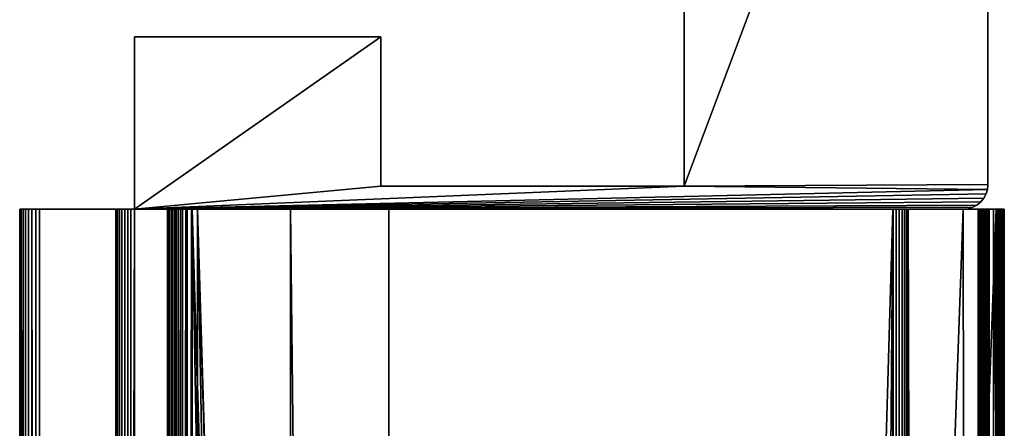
# Model space of a CAD drawing. Header units: metres. Extents: x -59 to 28, y 0 to 1680.
# Tile 114 of 115: x -59 to 1, y 1614 to 1639. Entities that reach past the tile are written whole.
import ezdxf

# ---------------------------------------------------------------- set-up
doc = ezdxf.new("R2010")
doc.units = ezdxf.units.M

msp = doc.modelspace()

# ---------------------------------------------------------------- linework, layer by layer
at = {"layer": 'ELYT3PV162'}
for points in [[(-42.5, 1086.700806, 21), (-42.5, 1086.700806, 1441), (-42.5, 1627.699951, 21)], [(-42.5, 1086.700806, 1441), (-42.5, 1627.699951, 1441), (-42.5, 1627.699951, 21)], [(-42.5, 1627.699951, 21), (-42.5, 1627.699951, 1441), (-36.5, 1627.699951, 21)], [(-42.5, 1627.699951, 1441), (-36.5, 1627.699951, 1441), (-36.5, 1627.699951, 21)], [(-42.5, 1086.700806, 21), (-42.5, 1627.699951, 21), (-36.5, 1086.699951, 21)], [(-42.5, 1627.699951, 21), (-36.5, 1627.699951, 21), (-36.5, 1086.699951, 21)], [(-42.5, 1086.700806, 1441), (-36.5, 1086.699951, 1441), (-42.5, 1627.699951, 1441)], [(-36.5, 1086.699951, 1441), (-36.5, 1627.699951, 1441), (-42.5, 1627.699951, 1441)], [(-36.5, 1627.699951, 21), (-36.5, 1627.699951, 1441), (-36.5, 1086.699951, 21)], [(-36.5, 1627.699951, 1441), (-36.5, 1086.699951, 1441), (-36.5, 1086.699951, 21)]]:
    msp.add_3dface(points, dxfattribs=at)
at = {"layer": 'ELYT3PV163'}
for points in [[(0, 1678.5, 1500), (-18.5, 1629.099976, 1500), (0, 1629.199951, 1500)], [(-18.5, 1629.099976, 1500), (0, 1678.5, 1500), (-18.5, 1678.5, 1500)], [(-18.5, 1678.5, 1500), (-18.5, 1678.5), (-18.5, 1629.099976, 1500)], [(-18.5, 1678.5), (-18.5, 1629.099976), (-18.5, 1629.099976, 1500)], [(-18.5, 1629.099976), (0, 1678.5), (0, 1629.199951)], [(-18.5, 1678.5), (0, 1678.5), (-18.5, 1629.099976)], [(0, 1629.199951, 1500), (0, 1629.199951), (0, 1678.5, 1500)], [(0, 1629.199951), (0, 1678.5), (0, 1678.5, 1500)], [(-52, 1627.699951, 1500), (-37, 1638.199951, 1500), (-52, 1638.199951, 1500)], [(-37, 1638.199951, 1500), (-52, 1627.699951, 1500), (-37, 1629.099976, 1500)], [(-52, 1638.199951), (-52, 1638.199951, 1500), (-37, 1638.199951)], [(-52, 1638.199951, 1500), (-37, 1638.199951, 1500), (-37, 1638.199951)], [(-52, 1627.699951, 1500), (-52, 1638.199951, 1500), (-52, 1627.699951, 1436)], [(-52, 1638.199951, 1500), (-52, 1638.199951), (-52, 1627.699951, 1436)], [(-52, 1627.699951, 1436), (-52, 1638.199951), (-52, 1627.699951)], [(-52, 1638.199951), (-37, 1638.199951), (-52, 1627.699951)], [(-37, 1638.199951), (-37, 1629.099976), (-52, 1627.699951)], [(-37, 1638.199951), (-37, 1638.199951, 1500), (-37, 1629.099976)], [(-37, 1638.199951, 1500), (-37, 1629.099976, 1500), (-37, 1629.099976)], [(-18.5, 1629.099976, 1500), (-52, 1627.699951, 1500), (-0.028822, 1628.907349, 1500)], [(-37, 1629.099976, 1500), (-52, 1627.699951, 1500), (-18.5, 1629.099976, 1500)], [(-18.5, 1629.099976), (-52, 1627.699951), (-37, 1629.099976)], [(-0.028822, 1628.907349), (-52, 1627.699951), (-18.5, 1629.099976)], [(-37, 1629.099976), (-37, 1629.099976, 1500), (-18.5, 1629.099976)], [(-37, 1629.099976, 1500), (-18.5, 1629.099976, 1500), (-18.5, 1629.099976)], [(0, 1629.199951, 1500), (-18.5, 1629.099976, 1500), (-0.028822, 1628.907349, 1500)], [(-0.028822, 1628.907349), (-18.5, 1629.099976), (0, 1629.199951)], [(0, 1629.199951), (0, 1629.199951, 1500), (-0.028822, 1628.907349)], [(0, 1629.199951, 1500), (-0.028822, 1628.907349, 1500), (-0.028822, 1628.907349)], [(-0.028822, 1628.907349, 1500), (-52, 1627.699951, 1500), (-0.114181, 1628.625977, 1500)], [(-0.114181, 1628.625977), (-52, 1627.699951), (-0.028822, 1628.907349)], [(-0.114181, 1628.625977, 1500), (-52, 1627.699951, 1500), (-0.252796, 1628.366699, 1500)], [(-0.252796, 1628.366699), (-52, 1627.699951), (-0.114181, 1628.625977)], [(-0.114181, 1628.625977), (-0.114181, 1628.625977, 1500), (-0.252796, 1628.366699)], [(-0.114181, 1628.625977, 1500), (-0.252796, 1628.366699, 1500), (-0.252796, 1628.366699)], [(-0.028822, 1628.907349), (-0.028822, 1628.907349, 1500), (-0.114181, 1628.625977)], [(-0.028822, 1628.907349, 1500), (-0.114181, 1628.625977, 1500), (-0.114181, 1628.625977)], [(-0.252796, 1628.366699, 1500), (-52, 1627.699951, 1500), (-0.43934, 1628.139282, 1500)], [(-0.43934, 1628.139282), (-52, 1627.699951), (-0.252796, 1628.366699)], [(-0.43934, 1628.139282, 1500), (-52, 1627.699951, 1500), (-0.666645, 1627.952759, 1500)], [(-0.666645, 1627.952759), (-52, 1627.699951), (-0.43934, 1628.139282)], [(-0.666645, 1627.952759, 1500), (-52, 1627.699951, 1500), (-0.925975, 1627.814209, 1500)], [(-0.925975, 1627.814209), (-52, 1627.699951), (-0.666645, 1627.952759)], [(-1.207365, 1627.728882, 1500), (-0.925975, 1627.814209, 1500), (-52, 1627.699951, 1500)], [(-1.207365, 1627.728882), (-52, 1627.699951), (-0.925975, 1627.814209)], [(-0.925975, 1627.814209), (-0.925975, 1627.814209, 1500), (-1.207365, 1627.728882)], [(-0.925975, 1627.814209, 1500), (-1.207365, 1627.728882, 1500), (-1.207365, 1627.728882)], [(-0.666645, 1627.952759), (-0.666645, 1627.952759, 1500), (-0.925975, 1627.814209)], [(-0.666645, 1627.952759, 1500), (-0.925975, 1627.814209, 1500), (-0.925975, 1627.814209)], [(-0.43934, 1628.139282), (-0.43934, 1628.139282, 1500), (-0.666645, 1627.952759)], [(-0.43934, 1628.139282, 1500), (-0.666645, 1627.952759, 1500), (-0.666645, 1627.952759)], [(-0.252796, 1628.366699), (-0.252796, 1628.366699, 1500), (-0.43934, 1628.139282)], [(-0.252796, 1628.366699, 1500), (-0.43934, 1628.139282, 1500), (-0.43934, 1628.139282)], [(-58.976715, 1627.699951, 1436.975342), (-58.976715, 52.299999, 1436.975342), (-59, 1627.699951, 1437.211792)], [(-58.976715, 52.299999, 1436.975342), (-59, 52.299999, 1437.211792), (-59, 1627.699951, 1437.211792)], [(-59, 52.299999, 1437.211792), (-59, 52.299999, 1485.369263), (-59, 1627.699951, 1437.211792)], [(-59, 52.299999, 1485.369263), (-59, 1627.699951, 1485.369263), (-59, 1627.699951, 1437.211792)], [(-59, 1627.699951, 1485.369263), (-59, 52.299999, 1485.369263), (-58.991062, 1627.699951, 1485.502686)], [(-59, 52.299999, 1485.369263), (-58.991062, 52.299999, 1485.502686), (-58.991062, 1627.699951, 1485.502686)], [(-58.991062, 1627.699951, 1485.502686), (-52.769337, 1627.699951, 1499.831665), (-59, 1627.699951, 1485.369263)], [(-52.769337, 1627.699951, 1499.831665), (-52.599007, 1627.699951, 1499.922974), (-59, 1627.699951, 1485.369263)], [(-52.414299, 1627.699951, 1499.979736), (-59, 1627.699951, 1485.369263), (-52.599007, 1627.699951, 1499.922974)], [(-52.222115, 1627.699951, 1500), (-59, 1627.699951, 1485.369263), (-52.414299, 1627.699951, 1499.979736)], [(-52, 1627.699951, 1500), (-59, 1627.699951, 1485.369263), (-52.222115, 1627.699951, 1500)], [(-59, 1627.699951, 1485.369263), (-52, 1627.699951, 1436), (-59, 1627.699951, 1437.211792)], [(-52, 1627.699951, 1436), (-59, 1627.699951, 1485.369263), (-52, 1627.699951, 1500)], [(-59, 1627.699951, 1437.211792), (-52, 1627.699951, 1436), (-58.976715, 1627.699951, 1436.975342)], [(-58.991062, 1627.699951, 1485.502686), (-58.991062, 52.299999, 1485.502686), (-58.964405, 1627.699951, 1485.633667)], [(-58.991062, 52.299999, 1485.502686), (-58.964405, 52.299999, 1485.633667), (-58.964405, 1627.699951, 1485.633667)], [(-58.991062, 1627.699951, 1485.502686), (-58.964405, 1627.699951, 1485.633667), (-52.769337, 1627.699951, 1499.831665)], [(-58.907757, 1627.699951, 1436.748047), (-58.907757, 52.299999, 1436.748047), (-58.976715, 1627.699951, 1436.975342)], [(-58.907757, 52.299999, 1436.748047), (-58.976715, 52.299999, 1436.975342), (-58.976715, 1627.699951, 1436.975342)], [(-58.976715, 1627.699951, 1436.975342), (-52, 1627.699951, 1436), (-58.907757, 1627.699951, 1436.748047)], [(-58.964405, 1627.699951, 1485.633667), (-58.964405, 52.299999, 1485.633667), (-58.920506, 1627.699951, 1485.76001)], [(-58.964405, 52.299999, 1485.633667), (-58.920506, 52.299999, 1485.76001), (-58.920506, 1627.699951, 1485.76001)], [(-58.920506, 1627.699951, 1485.76001), (-52.769337, 1627.699951, 1499.831665), (-58.964405, 1627.699951, 1485.633667)], [(-58.920506, 52.299999, 1485.76001), (-53.134541, 52.299999, 1499.390747), (-58.920506, 1627.699951, 1485.76001)], [(-53.134541, 52.299999, 1499.390747), (-53.134541, 1627.699951, 1499.390747), (-58.920506, 1627.699951, 1485.76001)], [(-53.042198, 1627.699951, 1499.560547), (-58.920506, 1627.699951, 1485.76001), (-53.134541, 1627.699951, 1499.390747)], [(-52.91893, 1627.699951, 1499.709351), (-58.920506, 1627.699951, 1485.76001), (-53.042198, 1627.699951, 1499.560547)], [(-52.769337, 1627.699951, 1499.831665), (-58.920506, 1627.699951, 1485.76001), (-52.91893, 1627.699951, 1499.709351)], [(-58.795773, 1627.699951, 1436.538574), (-58.795773, 52.299999, 1436.538574), (-58.907757, 1627.699951, 1436.748047)], [(-58.795773, 52.299999, 1436.538574), (-58.907757, 52.299999, 1436.748047), (-58.907757, 1627.699951, 1436.748047)], [(-58.907757, 1627.699951, 1436.748047), (-52, 1627.699951, 1436), (-58.795773, 1627.699951, 1436.538574)], [(-58.645069, 1627.699951, 1436.35498), (-58.645069, 52.299999, 1436.35498), (-58.795773, 1627.699951, 1436.538574)], [(-58.645069, 52.299999, 1436.35498), (-58.795773, 52.299999, 1436.538574), (-58.795773, 1627.699951, 1436.538574)], [(-58.795773, 1627.699951, 1436.538574), (-52, 1627.699951, 1436), (-58.645069, 1627.699951, 1436.35498)], [(-58.461437, 1627.699951, 1436.204224), (-58.461437, 52.299999, 1436.204224), (-58.645069, 1627.699951, 1436.35498)], [(-58.461437, 52.299999, 1436.204224), (-58.645069, 52.299999, 1436.35498), (-58.645069, 1627.699951, 1436.35498)], [(-58.645069, 1627.699951, 1436.35498), (-52, 1627.699951, 1436), (-58.461437, 1627.699951, 1436.204224)], [(-58.251934, 1627.699951, 1436.092285), (-58.251934, 52.299999, 1436.092285), (-58.461437, 1627.699951, 1436.204224)], [(-58.251934, 52.299999, 1436.092285), (-58.461437, 52.299999, 1436.204224), (-58.461437, 1627.699951, 1436.204224)], [(-58.461437, 1627.699951, 1436.204224), (-52, 1627.699951, 1436), (-58.251934, 1627.699951, 1436.092285)], [(-58.024605, 1627.699951, 1436.023315), (-58.024605, 52.299999, 1436.023315), (-58.251934, 1627.699951, 1436.092285)], [(-58.024605, 52.299999, 1436.023315), (-58.251934, 52.299999, 1436.092285), (-58.251934, 1627.699951, 1436.092285)], [(-58.251934, 1627.699951, 1436.092285), (-52, 1627.699951, 1436), (-58.024605, 1627.699951, 1436.023315)], [(-57.788193, 1627.699951, 1436), (-57.788193, 52.299999, 1436), (-58.024605, 1627.699951, 1436.023315)], [(-57.788193, 52.299999, 1436), (-58.024605, 52.299999, 1436.023315), (-58.024605, 1627.699951, 1436.023315)], [(-52, 1627.699951, 1436), (-57.788193, 1627.699951, 1436), (-58.024605, 1627.699951, 1436.023315)], [(0.5, 1627.699951, 1436), (-57.788193, 52.299999, 1436), (-1.5, 1627.699951, 1436)], [(-57.788193, 52.299999, 1436), (0.5, 1627.699951, 1436), (-18.5, 52.299999, 1436)], [(-1.5, 1627.699951, 1436), (-57.788193, 52.299999, 1436), (-52, 1627.699951, 1436)], [(-57.788193, 52.299999, 1436), (-57.788193, 1627.699951, 1436), (-52, 1627.699951, 1436)], [(-53.134541, 1627.699951, 1499.390747), (-53.134541, 52.299999, 1499.390747), (-53.042198, 1627.699951, 1499.560547)], [(-53.134541, 52.299999, 1499.390747), (-53.042198, 52.299999, 1499.560547), (-53.042198, 1627.699951, 1499.560547)], [(-53.042198, 1627.699951, 1499.560547), (-53.042198, 52.299999, 1499.560547), (-52.91893, 1627.699951, 1499.709351)], [(-53.042198, 52.299999, 1499.560547), (-52.91893, 52.299999, 1499.709351), (-52.91893, 1627.699951, 1499.709351)], [(-52.91893, 1627.699951, 1499.709351), (-52.91893, 52.299999, 1499.709351), (-52.769337, 1627.699951, 1499.831665)], [(-52.91893, 52.299999, 1499.709351), (-52.769337, 52.299999, 1499.831665), (-52.769337, 1627.699951, 1499.831665)], [(-52.769337, 1627.699951, 1499.831665), (-52.769337, 52.299999, 1499.831665), (-52.599007, 1627.699951, 1499.922974)], [(-52.769337, 52.299999, 1499.831665), (-52.599007, 52.299999, 1499.922974), (-52.599007, 1627.699951, 1499.922974)], [(-52.599007, 1627.699951, 1499.922974), (-52.599007, 52.299999, 1499.922974), (-52.414299, 1627.699951, 1499.979736)], [(-52.599007, 52.299999, 1499.922974), (-52.414299, 52.299999, 1499.979736), (-52.414299, 1627.699951, 1499.979736)], [(-52.414299, 1627.699951, 1499.979736), (-52.414299, 52.299999, 1499.979736), (-52.222115, 1627.699951, 1500)], [(-52.414299, 52.299999, 1499.979736), (-52.222115, 52.299999, 1500), (-52.222115, 1627.699951, 1500)], [(-52.222115, 52.299999, 1500), (-52, 1627.699951, 1500), (-52.222115, 1627.699951, 1500)], [(-52, 1627.699951, 1500), (-52.222115, 52.299999, 1500), (-5.785933, 1627.699951, 1500)], [(-52.222115, 52.299999, 1500), (-18.5, 52.299999, 1500), (-5.785933, 1627.699951, 1500)], [(-5.785933, 1627.699951, 1500), (-1.207365, 1627.728882, 1500), (-52, 1627.699951, 1500)], [(-52, 1627.699951), (-1.207365, 1627.728882), (-48.5, 1627.699951)], [(-48.792637, 1627.699951, 0.028822), (-52, 1627.699951), (-48.5, 1627.699951)], [(-49.074024, 1627.699951, 0.114181), (-52, 1627.699951), (-48.792637, 1627.699951, 0.028822)], [(-49.333355, 1627.699951, 0.252796), (-52, 1627.699951), (-49.074024, 1627.699951, 0.114181)], [(-49.560661, 1627.699951, 0.43934), (-52, 1627.699951), (-49.333355, 1627.699951, 0.252796)], [(-49.747204, 1627.699951, 0.666645), (-52, 1627.699951), (-49.560661, 1627.699951, 0.43934)], [(-49.885818, 1627.699951, 0.925975), (-52, 1627.699951), (-49.747204, 1627.699951, 0.666645)], [(-49.971176, 1627.699951, 1.207365), (-52, 1627.699951), (-49.885818, 1627.699951, 0.925975)], [(-50, 1627.699951, 1.5), (-52, 1627.699951), (-49.971176, 1627.699951, 1.207365)], [(-52, 1627.699951), (-50, 1627.699951, 11.292905), (-52, 1627.699951, 1436)], [(-50, 1627.699951, 11.292905), (-52, 1627.699951), (-50, 1627.699951, 1.5)], [(-49.96571, 1627.699951, 11.661665), (-52, 1627.699951, 1436), (-50, 1627.699951, 11.292905)], [(-49.864017, 1627.699951, 12.01778), (-52, 1627.699951, 1436), (-49.96571, 1627.699951, 11.661665)], [(-49.698406, 1627.699951, 12.34904), (-52, 1627.699951, 1436), (-49.864017, 1627.699951, 12.01778)], [(-49.474556, 1627.699951, 12.644085), (-52, 1627.699951, 1436), (-49.698406, 1627.699951, 12.34904)], [(-49.200142, 1627.699951, 12.892797), (-52, 1627.699951, 1436), (-49.474556, 1627.699951, 12.644085)], [(-48.884579, 1627.699951, 13.08665), (-52, 1627.699951, 1436), (-49.200142, 1627.699951, 12.892797)], [(-48.538681, 1627.699951, 13.218995), (-52, 1627.699951, 1436), (-48.884579, 1627.699951, 13.08665)], [(-48.174313, 1627.699951, 13.285294), (-52, 1627.699951, 1436), (-48.538681, 1627.699951, 13.218995)], [(-52, 1627.699951, 1436), (-1.5, 1627.699951, 17.368767), (-1.5, 1627.699951, 1436)], [(-1.5, 1627.699951, 17.368767), (-52, 1627.699951, 1436), (-48.174313, 1627.699951, 13.285294)], [(-50, 1627.699951, 11.292905), (-50, 52.299999, 11.292905), (-49.96571, 1627.699951, 11.661665)], [(-50, 52.299999, 11.292905), (-49.96571, 52.299999, 11.661665), (-49.96571, 1627.699951, 11.661665)], [(-50, 52.299999, 1.5), (-50, 52.299999, 11.292905), (-50, 1627.699951, 1.5)], [(-50, 52.299999, 11.292905), (-50, 1627.699951, 11.292905), (-50, 1627.699951, 1.5)], [(-49.971176, 1627.699951, 1.207365), (-49.971176, 52.299999, 1.207365), (-50, 1627.699951, 1.5)], [(-49.971176, 52.299999, 1.207365), (-50, 52.299999, 1.5), (-50, 1627.699951, 1.5)], [(-49.885818, 1627.699951, 0.925975), (-49.885818, 52.299999, 0.925975), (-49.971176, 1627.699951, 1.207365)], [(-49.885818, 52.299999, 0.925975), (-49.971176, 52.299999, 1.207365), (-49.971176, 1627.699951, 1.207365)], [(-49.96571, 1627.699951, 11.661665), (-49.96571, 52.299999, 11.661665), (-49.864017, 1627.699951, 12.01778)], [(-49.96571, 52.299999, 11.661665), (-49.864017, 52.299999, 12.01778), (-49.864017, 1627.699951, 12.01778)], [(-49.747204, 1627.699951, 0.666645), (-49.747204, 52.299999, 0.666645), (-49.885818, 1627.699951, 0.925975)], [(-49.747204, 52.299999, 0.666645), (-49.885818, 52.299999, 0.925975), (-49.885818, 1627.699951, 0.925975)], [(-49.864017, 1627.699951, 12.01778), (-49.864017, 52.299999, 12.01778), (-49.698406, 1627.699951, 12.34904)], [(-49.864017, 52.299999, 12.01778), (-49.698406, 52.299999, 12.34904), (-49.698406, 1627.699951, 12.34904)], [(-49.560661, 1627.699951, 0.43934), (-49.560661, 52.299999, 0.43934), (-49.747204, 1627.699951, 0.666645)], [(-49.560661, 52.299999, 0.43934), (-49.747204, 52.299999, 0.666645), (-49.747204, 1627.699951, 0.666645)], [(-49.698406, 1627.699951, 12.34904), (-49.698406, 52.299999, 12.34904), (-49.474556, 1627.699951, 12.644085)], [(-49.698406, 52.299999, 12.34904), (-49.474556, 52.299999, 12.644085), (-49.474556, 1627.699951, 12.644085)], [(-49.333355, 1627.699951, 0.252796), (-49.333355, 52.299999, 0.252796), (-49.560661, 1627.699951, 0.43934)], [(-49.333355, 52.299999, 0.252796), (-49.560661, 52.299999, 0.43934), (-49.560661, 1627.699951, 0.43934)], [(-49.474556, 1627.699951, 12.644085), (-49.474556, 52.299999, 12.644085), (-49.200142, 1627.699951, 12.892797)], [(-49.474556, 52.299999, 12.644085), (-49.200142, 52.299999, 12.892797), (-49.200142, 1627.699951, 12.892797)], [(-49.074024, 1627.699951, 0.114181), (-49.074024, 52.299999, 0.114181), (-49.333355, 1627.699951, 0.252796)], [(-49.074024, 52.299999, 0.114181), (-49.333355, 52.299999, 0.252796), (-49.333355, 1627.699951, 0.252796)], [(-49.200142, 1627.699951, 12.892797), (-49.200142, 52.299999, 12.892797), (-48.884579, 1627.699951, 13.08665)], [(-49.200142, 52.299999, 12.892797), (-48.884579, 52.299999, 13.08665), (-48.884579, 1627.699951, 13.08665)], [(-48.792637, 1627.699951, 0.028822), (-48.792637, 52.299999, 0.028822), (-49.074024, 1627.699951, 0.114181)], [(-48.792637, 52.299999, 0.028822), (-49.074024, 52.299999, 0.114181), (-49.074024, 1627.699951, 0.114181)], [(-48.884579, 1627.699951, 13.08665), (-48.884579, 52.299999, 13.08665), (-48.538681, 1627.699951, 13.218995)], [(-48.884579, 52.299999, 13.08665), (-48.538681, 52.299999, 13.218995), (-48.538681, 1627.699951, 13.218995)], [(-48.5, 1627.699951), (-48.5, 52.299999), (-48.792637, 1627.699951, 0.028822)], [(-48.5, 52.299999), (-48.792637, 52.299999, 0.028822), (-48.792637, 1627.699951, 0.028822)], [(-48.538681, 1627.699951, 13.218995), (-48.538681, 52.299999, 13.218995), (-48.174313, 1627.699951, 13.285294)], [(-48.538681, 52.299999, 13.218995), (-48.174313, 52.299999, 13.285294), (-48.174313, 1627.699951, 13.285294)], [(-1.207365, 1627.728882), (-1.5, 1627.699951), (-48.5, 1627.699951)], [(-0.5, 52.299999), (-48.5, 1627.699951), (-1.5, 1627.699951)], [(-18.5, 52.299999), (-48.5, 1627.699951), (-1.5, 52.299999)], [(-1.5, 52.299999), (-48.5, 1627.699951), (-0.5, 52.299999)], [(-48.5, 1627.699951), (-18.5, 52.299999), (-48.5, 52.299999)], [(-18.5, 52.299999, 15.88146), (-48.174313, 1627.699951, 13.285294), (-48.174313, 52.299999, 13.285294)], [(-1.5, 52.299999, 17.368767), (-48.174313, 1627.699951, 13.285294), (-18.5, 52.299999, 15.88146)], [(-48.174313, 1627.699951, 13.285294), (0, 52.299999, 17.5), (-1.5, 1627.699951, 17.368767)], [(0, 52.299999, 17.5), (-48.174313, 1627.699951, 13.285294), (-1.5, 52.299999, 17.368767)], [(-5.785933, 1627.699951, 1500), (-18.5, 52.299999, 1500), (-5.785933, 52.299999, 1500)], [(-18.5, 52.299999, 1436), (0.5, 1627.699951, 1436), (-1.5, 52.299999, 1436)], [(-5.777885, 1627.699951, 1500), (-1.207365, 1627.728882, 1500), (-5.785933, 1627.699951, 1500)], [(-5.785933, 1627.699951, 1500), (-5.785933, 52.299999, 1500), (-5.777885, 1627.699951, 1500)], [(-5.785933, 52.299999, 1500), (-5.777885, 52.299999, 1500), (-5.777885, 1627.699951, 1500)], [(-1.207365, 1627.728882, 1500), (-5.777885, 1627.699951, 1500), (-1.5, 1627.699951, 1500)], [(-5.777885, 1627.699951, 1500), (-5.777885, 52.299999, 1500), (-5.585695, 1627.699951, 1499.979736)], [(-5.777885, 52.299999, 1500), (-5.585695, 52.299999, 1499.979736), (-5.585695, 1627.699951, 1499.979736)], [(-5.585695, 1627.699951, 1499.979736), (-1.5, 1627.699951, 1500), (-5.777885, 1627.699951, 1500)], [(-5.585695, 1627.699951, 1499.979736), (-5.585695, 52.299999, 1499.979736), (-5.400982, 1627.699951, 1499.922974)], [(-5.585695, 52.299999, 1499.979736), (-5.400982, 52.299999, 1499.922974), (-5.400982, 1627.699951, 1499.922974)], [(-5.400982, 1627.699951, 1499.922974), (-1.5, 1627.699951, 1500), (-5.585695, 1627.699951, 1499.979736)], [(-5.400982, 1627.699951, 1499.922974), (-5.400982, 52.299999, 1499.922974), (-5.230645, 1627.699951, 1499.831665)], [(-5.400982, 52.299999, 1499.922974), (-5.230645, 52.299999, 1499.831665), (-5.230645, 1627.699951, 1499.831665)], [(-5.230645, 1627.699951, 1499.831665), (-1.5, 1627.699951, 1500), (-5.400982, 1627.699951, 1499.922974)], [(-5.230645, 1627.699951, 1499.831665), (-5.230645, 52.299999, 1499.831665), (-5.081047, 1627.699951, 1499.709351)], [(-5.230645, 52.299999, 1499.831665), (-5.081047, 52.299999, 1499.709351), (-5.081047, 1627.699951, 1499.709351)], [(-5.081047, 1627.699951, 1499.709351), (-1.5, 1627.699951, 1500), (-5.230645, 1627.699951, 1499.831665)], [(-5.081047, 1627.699951, 1499.709351), (-5.081047, 52.299999, 1499.709351), (-4.957773, 1627.699951, 1499.560547)], [(-5.081047, 52.299999, 1499.709351), (-4.957773, 52.299999, 1499.560547), (-4.957773, 1627.699951, 1499.560547)], [(-4.957773, 1627.699951, 1499.560547), (-1.5, 1627.699951, 1500), (-5.081047, 1627.699951, 1499.709351)], [(-4.957773, 1627.699951, 1499.560547), (-4.957773, 52.299999, 1499.560547), (-4.865428, 1627.699951, 1499.390747)], [(-4.957773, 52.299999, 1499.560547), (-4.865428, 52.299999, 1499.390747), (-4.865428, 1627.699951, 1499.390747)], [(-4.865428, 1627.699951, 1499.390747), (-1.5, 1627.699951, 1500), (-4.957773, 1627.699951, 1499.560547)], [(-4.865428, 52.299999, 1499.390747), (-1.5, 52.299999, 1491.46228), (-4.865428, 1627.699951, 1499.390747)], [(-1.5, 52.299999, 1491.46228), (0.920505, 52.299999, 1485.76001), (-4.865428, 1627.699951, 1499.390747)], [(-4.865428, 1627.699951, 1499.390747), (0.920505, 52.299999, 1485.76001), (-1.5, 1627.699951, 1491.46228)], [(-1.5, 1627.699951, 1500), (-4.865428, 1627.699951, 1499.390747), (-1.5, 1627.699951, 1491.46228)], [(-1.5, 1627.699951, 1500), (-1.207365, 1627.728882), (-1.207365, 1627.728882, 1500)], [(-1.5, 1627.699951, 1491.46228), (-1.207365, 1627.728882), (-1.5, 1627.699951, 1500)], [(-1.5, 1627.699951, 1436), (-1.207365, 1627.728882), (-1.5, 1627.699951, 1491.46228)], [(-1.207365, 1627.728882), (-1.5, 1627.699951, 17.368767), (-1.5, 1627.699951)], [(-1.5, 1627.699951, 17.368767), (-1.207365, 1627.728882), (-1.5, 1627.699951, 1436)], [(-1.5, 1627.699951), (-1.5, 1627.699951, 17.368767), (0, 1627.699951, 17.5)], [(-0.207365, 1627.699951, 0.028822), (-1.5, 1627.699951), (0.074025, 1627.699951, 0.114181)], [(-1.5, 1627.699951), (-0.207365, 1627.699951, 0.028822), (-0.5, 1627.699951)], [(0.074025, 1627.699951, 0.114181), (-1.5, 1627.699951), (0.333355, 1627.699951, 0.252796)], [(0.333355, 1627.699951, 0.252796), (-1.5, 1627.699951), (0.56066, 1627.699951, 0.43934)], [(0.56066, 1627.699951, 0.43934), (-1.5, 1627.699951), (0.747204, 1627.699951, 0.666645)], [(0.747204, 1627.699951, 0.666645), (-1.5, 1627.699951), (0.885819, 1627.699951, 0.925975)], [(0.885819, 1627.699951, 0.925975), (-1.5, 1627.699951), (0.971178, 1627.699951, 1.207365)], [(0.971178, 1627.699951, 1.207365), (-1.5, 1627.699951), (1, 1627.699951, 1.5)], [(-1.5, 1627.699951), (0, 1627.699951, 17.5), (1, 1627.699951, 1.5)], [(-1.5, 52.299999, 1436), (0.5, 1627.699951, 1436), (0.5, 52.299999, 1436)], [(-1.5, 1627.699951, 1491.46228), (0.920505, 52.299999, 1485.76001), (0.920505, 1627.699951, 1485.76001)], [(0, 1627.699951, 17.5), (-1.5, 1627.699951, 17.368767), (0, 52.299999, 17.5)], [(0.964404, 1627.699951, 1485.633667), (-1.5, 1627.699951, 1491.46228), (0.920505, 1627.699951, 1485.76001)], [(0.991061, 1627.699951, 1485.502686), (-1.5, 1627.699951, 1491.46228), (0.964404, 1627.699951, 1485.633667)], [(1, 1627.699951, 1485.369263), (-1.5, 1627.699951, 1491.46228), (0.991061, 1627.699951, 1485.502686)], [(-1.5, 1627.699951, 1491.46228), (1, 1627.699951, 1436.5), (-1.5, 1627.699951, 1436)], [(1, 1627.699951, 1436.5), (-1.5, 1627.699951, 1491.46228), (1, 1627.699951, 1485.369263)], [(-1.5, 1627.699951, 1436), (1, 1627.699951, 1436.5), (0.5, 1627.699951, 1436)], [(-0.5, 1627.699951), (-0.5, 52.299999), (-1.5, 1627.699951)], [(-0.6, 1627.699951, 33), (1, 1627.699951, 34.5), (-0.590696, 1627.699951, 32.903996)], [(-0.6, 1627.699951, 34.495377), (1, 1627.699951, 34.5), (-0.6, 1627.699951, 33)], [(-0.590304, 1627.699951, 34.593822), (1, 1627.699951, 34.5), (-0.6, 1627.699951, 34.495377)], [(-0.590696, 1627.699951, 32.903996), (-0.590696, 52.299999, 32.903996), (-0.6, 1627.699951, 33)], [(-0.590696, 52.299999, 32.903996), (-0.6, 52.299999, 33), (-0.6, 1627.699951, 33)], [(-0.6, 52.299999, 34.495377), (-0.6, 1627.699951, 34.495377), (-0.6, 52.299999, 33)], [(-0.6, 1627.699951, 34.495377), (-0.6, 1627.699951, 33), (-0.6, 52.299999, 33)], [(-0.6, 1627.699951, 34.495377), (-0.6, 52.299999, 34.495377), (-0.590304, 1627.699951, 34.593822)], [(-0.6, 52.299999, 34.495377), (-0.590304, 52.299999, 34.593822), (-0.590304, 1627.699951, 34.593822)], [(-0.590696, 1627.699951, 32.903996), (1, 1627.699951, 34.5), (-0.563132, 1627.699951, 32.811562)], [(-0.563132, 1627.699951, 32.811562), (-0.563132, 52.299999, 32.811562), (-0.590696, 1627.699951, 32.903996)], [(-0.563132, 52.299999, 32.811562), (-0.590696, 52.299999, 32.903996), (-0.590696, 1627.699951, 32.903996)], [(0.990393, 1627.699951, 34.597546), (-0.590304, 1627.699951, 34.593822), (0.96194, 1627.699951, 34.691341)], [(-0.590304, 1627.699951, 34.593822), (-0.561588, 1627.699951, 34.688488), (0.96194, 1627.699951, 34.691341)], [(0.990393, 1627.699951, 34.597546), (1, 1627.699951, 34.5), (-0.590304, 1627.699951, 34.593822)], [(-0.590304, 1627.699951, 34.593822), (-0.590304, 52.299999, 34.593822), (-0.561588, 1627.699951, 34.688488)], [(-0.590304, 52.299999, 34.593822), (-0.561588, 52.299999, 34.688488), (-0.561588, 1627.699951, 34.688488)], [(-0.563132, 1627.699951, 32.811562), (1, 1627.699951, 34.5), (-0.518332, 1627.699951, 32.726143)], [(-0.518332, 1627.699951, 32.726143), (-0.518332, 52.299999, 32.726143), (-0.563132, 1627.699951, 32.811562)], [(-0.518332, 52.299999, 32.726143), (-0.563132, 52.299999, 32.811562), (-0.563132, 1627.699951, 32.811562)], [(0.96194, 1627.699951, 34.691341), (-0.561588, 1627.699951, 34.688488), (0.915735, 1627.699951, 34.777786)], [(-0.561588, 1627.699951, 34.688488), (-0.514956, 1627.699951, 34.77573), (0.915735, 1627.699951, 34.777786)], [(-0.561588, 1627.699951, 34.688488), (-0.561588, 52.299999, 34.688488), (-0.514956, 1627.699951, 34.77573)], [(-0.561588, 52.299999, 34.688488), (-0.514956, 52.299999, 34.77573), (-0.514956, 1627.699951, 34.77573)], [(-0.518332, 1627.699951, 32.726143), (1, 1627.699951, 34.5), (-0.457965, 1627.699951, 32.650913)], [(-0.457965, 1627.699951, 32.650913), (-0.457965, 52.299999, 32.650913), (-0.518332, 1627.699951, 32.726143)], [(-0.457965, 52.299999, 32.650913), (-0.518332, 52.299999, 32.726143), (-0.518332, 1627.699951, 32.726143)], [(0.915735, 1627.699951, 34.777786), (-0.514956, 1627.699951, 34.77573), (0.853553, 1627.699951, 34.853554)], [(-0.514956, 1627.699951, 34.77573), (-0.452199, 1627.699951, 34.8522), (0.853553, 1627.699951, 34.853554)], [(-0.514956, 1627.699951, 34.77573), (-0.514956, 52.299999, 34.77573), (-0.452199, 1627.699951, 34.8522)], [(-0.514956, 52.299999, 34.77573), (-0.452199, 52.299999, 34.8522), (-0.452199, 1627.699951, 34.8522)], [(-0.207365, 1627.699951, 0.028822), (-0.207365, 52.299999, 0.028822), (-0.5, 1627.699951)], [(-0.207365, 52.299999, 0.028822), (-0.5, 52.299999), (-0.5, 1627.699951)], [(-0.457965, 1627.699951, 32.650913), (1, 1627.699951, 34.5), (-0.384276, 1627.699951, 32.588676)], [(-0.384276, 1627.699951, 32.588676), (-0.384276, 52.299999, 32.588676), (-0.457965, 1627.699951, 32.650913)], [(-0.384276, 52.299999, 32.588676), (-0.457965, 52.299999, 32.650913), (-0.457965, 1627.699951, 32.650913)], [(0.853553, 1627.699951, 34.853554), (-0.452199, 1627.699951, 34.8522), (0.777785, 1627.699951, 34.915733)], [(-0.452199, 1627.699951, 34.8522), (-0.375731, 1627.699951, 34.914955), (0.777785, 1627.699951, 34.915733)], [(-0.452199, 1627.699951, 34.8522), (-0.452199, 52.299999, 34.8522), (-0.375731, 1627.699951, 34.914955)], [(-0.452199, 52.299999, 34.8522), (-0.375731, 52.299999, 34.914955), (-0.375731, 1627.699951, 34.914955)], [(-0.384276, 1627.699951, 32.588676), (1, 1627.699951, 34.5), (-0.300008, 1627.699951, 32.541744)], [(-0.300008, 1627.699951, 32.541744), (-0.300008, 52.299999, 32.541744), (-0.384276, 1627.699951, 32.588676)], [(-0.300008, 52.299999, 32.541744), (-0.384276, 52.299999, 32.588676), (-0.384276, 1627.699951, 32.588676)], [(0.777785, 1627.699951, 34.915733), (-0.375731, 1627.699951, 34.914955), (0.691342, 1627.699951, 34.961941)], [(-0.375731, 1627.699951, 34.914955), (-0.288488, 1627.699951, 34.961586), (0.691342, 1627.699951, 34.961941)], [(-0.375731, 1627.699951, 34.914955), (-0.375731, 52.299999, 34.914955), (-0.288488, 1627.699951, 34.961586)], [(-0.375731, 52.299999, 34.914955), (-0.288488, 52.299999, 34.961586), (-0.288488, 1627.699951, 34.961586)], [(-0.300008, 1627.699951, 32.541744), (1, 1627.699951, 34.5), (-0.215736, 1627.699951, 32.494816)], [(-0.215736, 52.299999, 32.494816), (-0.300008, 52.299999, 32.541744), (-0.215736, 1627.699951, 32.494816)], [(-0.215736, 1627.699951, 32.494816), (-0.300008, 52.299999, 32.541744), (-0.300008, 1627.699951, 32.541744)], [(0.691342, 1627.699951, 34.961941), (-0.288488, 1627.699951, 34.961586), (0.597545, 1627.699951, 34.990391)], [(-0.288488, 1627.699951, 34.961586), (-0.193824, 1627.699951, 34.990303), (0.597545, 1627.699951, 34.990391)], [(-0.288488, 1627.699951, 34.961586), (-0.288488, 52.299999, 34.961586), (-0.193824, 1627.699951, 34.990303)], [(-0.288488, 52.299999, 34.961586), (-0.193824, 52.299999, 34.990303), (-0.193824, 1627.699951, 34.990303)], [(-0.215736, 1627.699951, 32.494816), (1, 1627.699951, 34.5), (-0.142043, 1627.699951, 32.432579)], [(-0.142043, 52.299999, 32.432579), (-0.215736, 52.299999, 32.494816), (-0.142043, 1627.699951, 32.432579)], [(-0.142043, 1627.699951, 32.432579), (-0.215736, 52.299999, 32.494816), (-0.215736, 1627.699951, 32.494816)], [(0.074025, 1627.699951, 0.114181), (0.074025, 52.299999, 0.114181), (-0.207365, 1627.699951, 0.028822)], [(0.074025, 52.299999, 0.114181), (-0.207365, 52.299999, 0.028822), (-0.207365, 1627.699951, 0.028822)], [(0.597545, 1627.699951, 34.990391), (-0.193824, 1627.699951, 34.990303), (-0.095377, 1627.699951, 35)], [(-0.193824, 1627.699951, 34.990303), (-0.193824, 52.299999, 34.990303), (-0.095377, 1627.699951, 35)], [(-0.193824, 52.299999, 34.990303), (-0.095377, 52.299999, 35), (-0.095377, 1627.699951, 35)], [(-0.142043, 1627.699951, 32.432579), (1, 1627.699951, 34.5), (-0.081672, 1627.699951, 32.357349)], [(-0.081672, 1627.699951, 32.357349), (-0.142043, 52.299999, 32.432579), (-0.142043, 1627.699951, 32.432579)], [(-0.142043, 52.299999, 32.432579), (-0.081672, 1627.699951, 32.357349), (-0.081672, 52.299999, 32.357349)], [(-0.095377, 1627.699951, 35), (0.5, 1627.699951, 35), (0.597545, 1627.699951, 34.990391)], [(0.5, 52.299999, 35), (0.5, 1627.699951, 35), (-0.095377, 52.299999, 35)], [(0.5, 1627.699951, 35), (-0.095377, 1627.699951, 35), (-0.095377, 52.299999, 35)], [(-0.081672, 1627.699951, 32.357349), (1, 1627.699951, 34.5), (-0.03687, 1627.699951, 32.271927)], [(-0.081672, 1627.699951, 32.357349), (-0.03687, 1627.699951, 32.271927), (-0.081672, 52.299999, 32.357349)], [(-0.081672, 52.299999, 32.357349), (-0.03687, 1627.699951, 32.271927), (-0.03687, 52.299999, 32.271927)], [(-0.03687, 1627.699951, 32.271927), (1, 1627.699951, 34.5), (-0.009304, 1627.699951, 32.179493)], [(-0.03687, 1627.699951, 32.271927), (-0.009304, 1627.699951, 32.179493), (-0.03687, 52.299999, 32.271927)], [(-0.03687, 52.299999, 32.271927), (-0.009304, 1627.699951, 32.179493), (-0.009304, 52.299999, 32.179493)], [(-0.009304, 1627.699951, 32.179493), (1, 1627.699951, 34.5), (0, 1627.699951, 32.083485)], [(-0.009304, 1627.699951, 32.179493), (0, 1627.699951, 32.083485), (-0.009304, 52.299999, 32.179493)], [(-0.009304, 52.299999, 32.179493), (0, 1627.699951, 32.083485), (0, 52.299999, 32.083485)], [(1, 1627.699951, 1.5), (0, 1627.699951, 17.5), (1, 1627.699951, 34.5)], [(0, 1627.699951, 32.083485), (1, 1627.699951, 34.5), (0, 1627.699951, 17.5)], [(0, 52.299999, 32.083485), (0, 1627.699951, 32.083485), (0, 52.299999, 17.5)], [(0, 1627.699951, 32.083485), (0, 1627.699951, 17.5), (0, 52.299999, 17.5)], [(0.333355, 1627.699951, 0.252796), (0.333355, 52.299999, 0.252796), (0.074025, 1627.699951, 0.114181)], [(0.333355, 52.299999, 0.252796), (0.074025, 52.299999, 0.114181), (0.074025, 1627.699951, 0.114181)], [(0.56066, 1627.699951, 0.43934), (0.56066, 52.299999, 0.43934), (0.333355, 1627.699951, 0.252796)], [(0.56066, 52.299999, 0.43934), (0.333355, 52.299999, 0.252796), (0.333355, 1627.699951, 0.252796)], [(0.597545, 1627.699951, 1436.009644), (0.597545, 52.299999, 1436.009644), (0.5, 1627.699951, 1436)], [(0.597545, 52.299999, 1436.009644), (0.5, 52.299999, 1436), (0.5, 1627.699951, 1436)], [(0.5, 1627.699951, 35), (0.5, 52.299999, 35), (0.597545, 1627.699951, 34.990391)], [(0.5, 52.299999, 35), (0.597545, 52.299999, 34.990391), (0.597545, 1627.699951, 34.990391)], [(0.5, 1627.699951, 1436), (1, 1627.699951, 1436.5), (0.597545, 1627.699951, 1436.009644)], [(0.747204, 1627.699951, 0.666645), (0.747204, 52.299999, 0.666645), (0.56066, 1627.699951, 0.43934)], [(0.747204, 52.299999, 0.666645), (0.56066, 52.299999, 0.43934), (0.56066, 1627.699951, 0.43934)], [(0.691342, 1627.699951, 1436.038086), (0.691342, 52.299999, 1436.038086), (0.597545, 1627.699951, 1436.009644)], [(0.691342, 52.299999, 1436.038086), (0.597545, 52.299999, 1436.009644), (0.597545, 1627.699951, 1436.009644)], [(0.597545, 1627.699951, 34.990391), (0.597545, 52.299999, 34.990391), (0.691342, 1627.699951, 34.961941)], [(0.597545, 52.299999, 34.990391), (0.691342, 52.299999, 34.961941), (0.691342, 1627.699951, 34.961941)], [(0.597545, 1627.699951, 1436.009644), (1, 1627.699951, 1436.5), (0.691342, 1627.699951, 1436.038086)], [(0.777785, 1627.699951, 1436.084229), (0.777785, 52.299999, 1436.084229), (0.691342, 1627.699951, 1436.038086)], [(0.777785, 52.299999, 1436.084229), (0.691342, 52.299999, 1436.038086), (0.691342, 1627.699951, 1436.038086)], [(0.691342, 1627.699951, 34.961941), (0.691342, 52.299999, 34.961941), (0.777785, 1627.699951, 34.915733)], [(0.691342, 52.299999, 34.961941), (0.777785, 52.299999, 34.915733), (0.777785, 1627.699951, 34.915733)], [(0.691342, 1627.699951, 1436.038086), (1, 1627.699951, 1436.5), (0.777785, 1627.699951, 1436.084229)], [(0.885819, 1627.699951, 0.925975), (0.885819, 52.299999, 0.925975), (0.747204, 1627.699951, 0.666645)], [(0.885819, 52.299999, 0.925975), (0.747204, 52.299999, 0.666645), (0.747204, 1627.699951, 0.666645)], [(0.853553, 1627.699951, 1436.146484), (0.853553, 52.299999, 1436.146484), (0.777785, 1627.699951, 1436.084229)], [(0.853553, 52.299999, 1436.146484), (0.777785, 52.299999, 1436.084229), (0.777785, 1627.699951, 1436.084229)], [(0.777785, 1627.699951, 34.915733), (0.777785, 52.299999, 34.915733), (0.853553, 1627.699951, 34.853554)], [(0.777785, 52.299999, 34.915733), (0.853553, 52.299999, 34.853554), (0.853553, 1627.699951, 34.853554)], [(0.777785, 1627.699951, 1436.084229), (1, 1627.699951, 1436.5), (0.853553, 1627.699951, 1436.146484)], [(0.915735, 1627.699951, 1436.222168), (0.915735, 52.299999, 1436.222168), (0.853553, 1627.699951, 1436.146484)], [(0.915735, 52.299999, 1436.222168), (0.853553, 52.299999, 1436.146484), (0.853553, 1627.699951, 1436.146484)], [(0.853553, 1627.699951, 34.853554), (0.853553, 52.299999, 34.853554), (0.915735, 1627.699951, 34.777786)], [(0.853553, 52.299999, 34.853554), (0.915735, 52.299999, 34.777786), (0.915735, 1627.699951, 34.777786)], [(0.853553, 1627.699951, 1436.146484), (1, 1627.699951, 1436.5), (0.915735, 1627.699951, 1436.222168)], [(0.971178, 1627.699951, 1.207365), (0.971178, 52.299999, 1.207365), (0.885819, 1627.699951, 0.925975)], [(0.971178, 52.299999, 1.207365), (0.885819, 52.299999, 0.925975), (0.885819, 1627.699951, 0.925975)], [(0.96194, 1627.699951, 1436.308716), (0.96194, 52.299999, 1436.308716), (0.915735, 1627.699951, 1436.222168)], [(0.96194, 52.299999, 1436.308716), (0.915735, 52.299999, 1436.222168), (0.915735, 1627.699951, 1436.222168)], [(0.915735, 1627.699951, 34.777786), (0.915735, 52.299999, 34.777786), (0.96194, 1627.699951, 34.691341)], [(0.915735, 52.299999, 34.777786), (0.96194, 52.299999, 34.691341), (0.96194, 1627.699951, 34.691341)], [(0.915735, 1627.699951, 1436.222168), (1, 1627.699951, 1436.5), (0.96194, 1627.699951, 1436.308716)], [(0.920505, 1627.699951, 1485.76001), (0.920505, 52.299999, 1485.76001), (0.964404, 1627.699951, 1485.633667)], [(0.920505, 52.299999, 1485.76001), (0.964404, 52.299999, 1485.633667), (0.964404, 1627.699951, 1485.633667)], [(0.990393, 1627.699951, 1436.402466), (0.990393, 52.299999, 1436.402466), (0.96194, 1627.699951, 1436.308716)], [(0.990393, 52.299999, 1436.402466), (0.96194, 52.299999, 1436.308716), (0.96194, 1627.699951, 1436.308716)], [(0.96194, 1627.699951, 34.691341), (0.96194, 52.299999, 34.691341), (0.990393, 1627.699951, 34.597546)], [(0.96194, 52.299999, 34.691341), (0.990393, 52.299999, 34.597546), (0.990393, 1627.699951, 34.597546)], [(1, 1627.699951, 1436.5), (0.990393, 1627.699951, 1436.402466), (0.96194, 1627.699951, 1436.308716)], [(0.964404, 1627.699951, 1485.633667), (0.964404, 52.299999, 1485.633667), (0.991061, 1627.699951, 1485.502686)], [(0.964404, 52.299999, 1485.633667), (0.991061, 52.299999, 1485.502686), (0.991061, 1627.699951, 1485.502686)], [(1, 1627.699951, 1.5), (1, 52.299999, 1.5), (0.971178, 1627.699951, 1.207365)], [(1, 52.299999, 1.5), (0.971178, 52.299999, 1.207365), (0.971178, 1627.699951, 1.207365)], [(1, 1627.699951, 1436.5), (1, 52.299999, 1436.5), (0.990393, 1627.699951, 1436.402466)], [(1, 52.299999, 1436.5), (0.990393, 52.299999, 1436.402466), (0.990393, 1627.699951, 1436.402466)], [(0.990393, 1627.699951, 34.597546), (0.990393, 52.299999, 34.597546), (1, 1627.699951, 34.5)], [(0.990393, 52.299999, 34.597546), (1, 52.299999, 34.5), (1, 1627.699951, 34.5)], [(0.991061, 1627.699951, 1485.502686), (0.991061, 52.299999, 1485.502686), (1, 1627.699951, 1485.369263)], [(0.991061, 52.299999, 1485.502686), (1, 52.299999, 1485.369263), (1, 1627.699951, 1485.369263)], [(1, 52.299999, 1485.369263), (1, 52.299999, 1436.5), (1, 1627.699951, 1485.369263)], [(1, 52.299999, 1436.5), (1, 1627.699951, 1436.5), (1, 1627.699951, 1485.369263)], [(1, 52.299999, 34.5), (1, 52.299999, 1.5), (1, 1627.699951, 34.5)], [(1, 52.299999, 1.5), (1, 1627.699951, 1.5), (1, 1627.699951, 34.5)]]:
    msp.add_3dface(points, dxfattribs=at)

doc.saveas('drawing.dxf')
